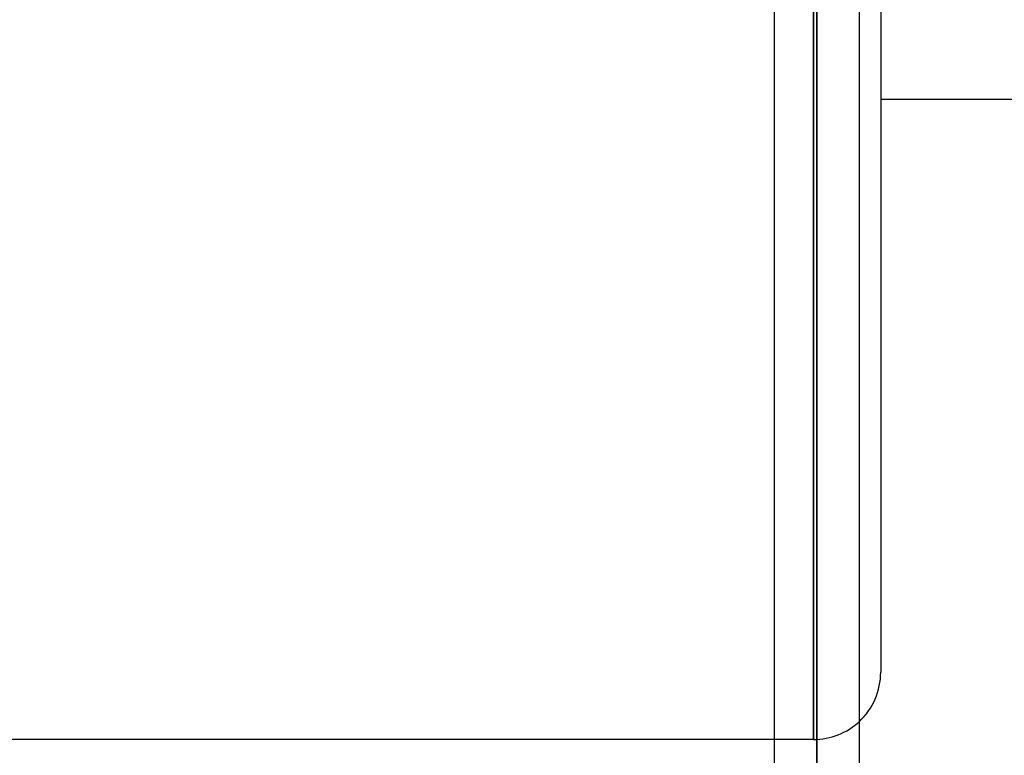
# Model space of a CAD drawing. Header units: millimetres. Extents: x -54 to 130, y -185 to 185.
# Tile 40 of 78: x 51 to 66, y -40 to -29. Entities that reach past the tile are written whole.
import ezdxf

# ---------------------------------------------------------------- set-up
doc = ezdxf.new("R2010")
doc.units = ezdxf.units.MM
doc.layers.add('MAIN-1', color=7, linetype='Continuous')
doc.layers.add('MAIN-2', color=7, linetype='Continuous')

msp = doc.modelspace()

# ---------------------------------------------------------------- linework, layer by layer
at = {"layer": 'MAIN-1'}
for p, q in [((64, 39.005), (64, -39.005)), ((62.412, 0), (62.412, -87.112)), ((63.682, -87.245), (63.682, 0)), ((63.047, -87.631), (63.047, 0)), ((73.9, -30.48), (64, -30.48)), ((62.412, -40.005), (50.882, -40.005))]:
    msp.add_line(p, q, dxfattribs=at)
msp.add_arc((63, -39.005), 1, 313.0377, 0, dxfattribs=at)
at = {"layer": 'MAIN-2'}
for p, q in [((63.047, 0), (63.047, -87.631)), ((63.047, 0), (63.047, -80.509)), ((63.047, 0), (63.047, -73.501)), ((63.047, 0), (63.047, -66.491)), ((63.047, 0), (63.047, -59.481)), ((63.047, 0), (63.047, -51.57)), ((63.047, 0), (63.047, -52.469)), ((63.047, 0), (63.047, -44.749)), ((63.047, 0), (63.047, -45.455)), ((63.047, 0), (63.047, -86.619)), ((63.047, 0), (63.047, -79.611)), ((63.047, 0), (63.047, -72.602)), ((63.047, 0), (63.047, -65.593)), ((63.047, 0), (63.047, -58.582)), ((63, 0), (63, -40.005)), ((63, -40.005), (63, 0)), ((63.047, -86.619), (63.047, 0)), ((63.047, -79.611), (63.047, 0)), ((63.047, -72.602), (63.047, 0)), ((63.047, -65.593), (63.047, 0)), ((63.047, -58.582), (63.047, 0)), ((63.047, -52.469), (63.047, 0)), ((63.047, -51.57), (63.047, 0)), ((63.047, -45.455), (63.047, 0)), ((63.047, -44.749), (63.047, 0)), ((63.047, -80.509), (63.047, 0)), ((63.047, -73.501), (63.047, 0)), ((63.047, -66.491), (63.047, 0)), ((63.047, -59.481), (63.047, 0)), ((63, -40.005), (62.412, -40.005))]:
    msp.add_line(p, q, dxfattribs=at)
msp.add_arc((63, -39.005), 1, 270, 313.0377, dxfattribs=at)

doc.saveas('drawing.dxf')
